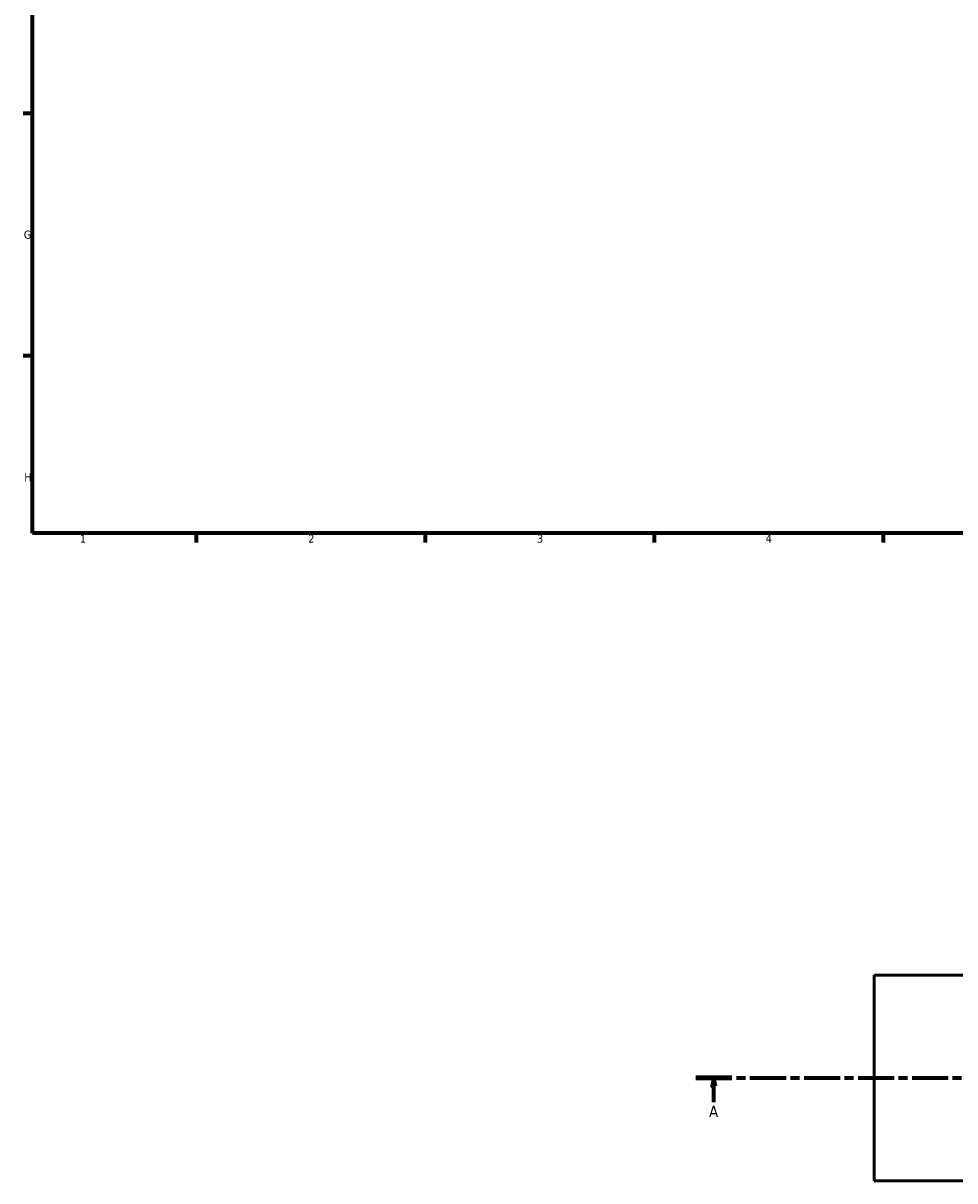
# Model space of a CAD drawing. Header units: millimetres. Extents: x 0 to 1027, y -235 to 1226.
# Tile 1 of 8: x 17 to 302, y -178 to 176. Entities that reach past the tile are written whole.
import ezdxf

# ---------------------------------------------------------------- set-up
doc = ezdxf.new("R2010")
doc.units = ezdxf.units.MM
doc.linetypes.add('CHAIN', pattern=[0.3543, 0.2362, -0.0295, 0.0591, -0.0295])
for name, color, linetype, lineweight in [('Border (ISO)', 7, 'Continuous', 70), ('Section Line (ISO)', 7, 'CHAIN', 70), ('Visible (ISO)', 7, 'Continuous', 50)]:
    doc.layers.add(name, color=color, linetype=linetype, lineweight=lineweight)
doc.styles.add('Label Text (ISO)', font='tahoma.ttf')
doc.styles.add('Note Text (ISO)', font='tahoma.ttf')

# ---------------------------------------------------------------- blocks, each defined once
blk = doc.blocks.new('Borders Default Border')
at = {"layer": 'Border (ISO)'}
for p, q in [((20, 148.5), (17.1, 148.5)), ((20, 74.25), (17.1, 74.25)), ((70.08, 20), (70.08, 17.1)), ((140.17, 20), (140.17, 17.1)), ((210.25, 20), (210.25, 17.1)), ((280.33, 20), (280.33, 17.1))]:
    blk.add_line(p, q, dxfattribs=at)
at = {"layer": 'Border (ISO)', "flags": 128}
blk.add_lwpolyline([(20, 20), (20, 574), (821, 574), (821, 20), (20, 20)], dxfattribs=at)
at = {"layer": 'Border (ISO)', "color": 232, "true_color": 0xca0064, "char_height": 2.5, "attachment_point": 7, "style": 'Note Text (ISO)'}
for s, insert in [('G', (17.31, 110.08)), ('H', (17.44, 35.88)), ('1', (34.48, 17.1)), ('2', (104.37, 17.1)), ('3', (174.43, 17.05)), ('4', (244.42, 17.1))]:
    blk.add_mtext(s, dxfattribs=dict(at, insert=insert))
blk = doc.blocks.new('2dTransSection0')
at = {"layer": 'Section Line (ISO)', "linetype": 'CHAIN', "ltscale": 46.681}
blk.add_line((223.07, -146.75), (647.49, -146.75), dxfattribs=at)
at = {"layer": 'Section Line (ISO)', "linetype": 'Continuous', "lineweight": 140}
blk.add_line((223.07, -146.75), (234.01, -146.75), dxfattribs=at)
at = {"layer": 'Section Line (ISO)', "linetype": 'Continuous'}
for p, q in [((228.54, -146.75), (228.04, -149.25)), ((228.54, -149.25), (228.54, -146.75)), ((229.04, -149.25), (228.54, -146.75)), ((228.04, -149.25), (229.04, -149.25)), ((228.54, -154.16), (228.54, -149.25))]:
    blk.add_line(p, q, dxfattribs=at)
at = {"layer": 'Section Line (ISO)', "linetype": 'Continuous', "flags": 128}
blk.add_lwpolyline([(229.04, -149.25), (228.54, -146.75), (228.04, -149.25), (229.04, -149.25)], dxfattribs=at)
at = {"layer": 'Section Line (ISO)'}
blk.add_solid([(229.04, -149.25), (228.54, -146.75), (228.04, -149.25), (229.04, -149.25)], dxfattribs=at)
at = {"layer": 'Section Line (ISO)', "insert": (227.06, -158.75), "char_height": 3.5, "attachment_point": 7, "style": 'Label Text (ISO)'}
blk.add_mtext('A', dxfattribs=at)

msp = doc.modelspace()

# ---------------------------------------------------------------- linework, layer by layer
at = {"layer": 'Visible (ISO)'}
for p, q in [((277.654, -178.254), (277.654, -115.254)), ((277.654, -115.254), (437.933, -115.254)), ((277.654, -178.254), (437.933, -178.254))]:
    msp.add_line(p, q, dxfattribs=at)

# ---------------------------------------------------------------- block references
msp.add_blockref('Borders Default Border', (0, 0))
at = {"layer": 'Section Line (ISO)'}
msp.add_blockref('2dTransSection0', (0, 0), dxfattribs=at)

doc.saveas('drawing.dxf')
